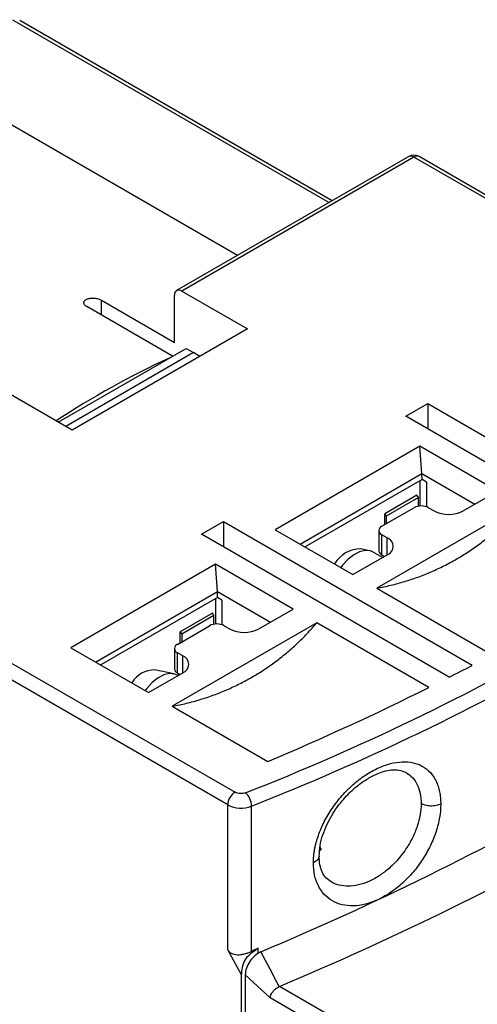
# Model space of a CAD drawing. Header units: inches. Extents: x 0.5 to 21.5, y 0.5 to 16.5.
# Tile 20 of 22: x 19 to 19.9, y 13.3 to 15.2. Entities that reach past the tile are written whole.
import ezdxf

# ---------------------------------------------------------------- set-up
doc = ezdxf.new("R2010")
doc.units = ezdxf.units.IN
doc.header["$LTSCALE"] = 2
doc.header["$MEASUREMENT"] = 0

msp = doc.modelspace()

# ---------------------------------------------------------------- linework, layer by layer
for p, q in [((18.9886, 15.1814), (19.5925, 14.8328)), ((19.5982, 14.8361), (19.0025, 15.18)), ((19.4175, 14.7318), (18.7162, 15.1366)), ((19.7443, 14.9204), (19.3017, 14.6649)), ((19.7541, 14.9195), (19.3115, 14.6639)), ((20.6323, 14.4125), (19.7541, 14.9195)), ((20.6422, 14.4135), (19.764, 14.9204)), ((19.3115, 14.6639), (19.4365, 14.5918)), ((19.1584, 14.6466), (19.2976, 14.5662)), ((19.1584, 14.6183), (19.1584, 14.6466)), ((19.2976, 14.5662), (19.2976, 14.6559)), ((19.2941, 14.54), (19.1306, 14.6343)), ((19.4365, 14.5918), (19.1024, 14.3989)), ((19.0761, 14.4141), (19.3197, 14.5547)), ((19.3197, 14.5547), (19.3338, 14.5466)), ((19.3338, 14.5466), (19.0902, 14.406)), ((19.346, 14.5395), (19.3338, 14.5466)), ((19.1024, 14.3989), (18.9774, 14.4711)), ((19.7388, 14.4253), (19.7806, 14.4494)), ((19.7806, 14.4494), (20.2135, 14.1995)), ((19.7806, 14.4494), (19.7806, 14.4012)), ((20.1717, 14.1754), (19.7388, 14.4253)), ((19.7653, 14.3682), (19.4897, 14.2091)), ((19.9135, 14.2826), (19.7653, 14.3682)), ((19.7694, 14.316), (19.7653, 14.3682)), ((19.537, 14.1818), (19.7694, 14.316)), ((19.7695, 14.3047), (19.5467, 14.1762)), ((19.7694, 14.316), (19.8704, 14.2577)), ((19.7695, 14.3047), (19.7694, 14.316)), ((19.7778, 14.2999), (19.7695, 14.3047)), ((19.7653, 14.3023), (19.7653, 14.2541)), ((19.7778, 14.2999), (19.7778, 14.2527)), ((19.7597, 14.275), (19.6985, 14.2396)), ((19.7625, 14.2702), (19.7012, 14.2348)), ((19.7625, 14.2702), (19.7597, 14.275)), ((19.7625, 14.2538), (19.7625, 14.2702)), ((19.8481, 14.2449), (19.9135, 14.2826)), ((19.9588, 14.2565), (19.6832, 14.0974)), ((19.6929, 14.2155), (19.7541, 14.2509)), ((19.782, 14.2509), (19.7924, 14.2449)), ((19.6985, 14.2188), (19.6985, 14.2396)), ((19.6985, 14.2396), (19.7012, 14.2348)), ((19.7012, 14.2348), (19.7012, 14.2204)), ((18.5348, 14.2155), (19.413, 13.7086)), ((19.3491, 14.2003), (19.3908, 14.2244)), ((19.3908, 14.2244), (19.8653, 13.9505)), ((19.3908, 14.2244), (19.3908, 14.1762)), ((19.3991, 13.6845), (18.5209, 14.1914)), ((19.8212, 13.9277), (19.3491, 14.2003)), ((19.4897, 14.2091), (19.6379, 14.1235)), ((19.6871, 14.2075), (19.6871, 14.1689)), ((19.7033, 14.1934), (19.6929, 14.1995)), ((19.6929, 14.1609), (19.6929, 14.1995)), ((19.7033, 14.1613), (19.7033, 14.1934)), ((19.6694, 14.169), (19.6526, 14.1724)), ((19.6379, 14.1235), (19.7033, 14.1613)), ((19.6943, 14.1561), (19.6766, 14.1663)), ((19.6929, 14.1609), (19.6978, 14.1581)), ((19.3755, 14.1432), (19.0999, 13.9841)), ((19.5238, 14.0576), (19.3755, 14.1432)), ((19.3797, 14.091), (19.3755, 14.1432)), ((19.6832, 14.0974), (19.9031, 13.9704)), ((19.1472, 13.9568), (19.3797, 14.091)), ((19.3797, 14.0797), (19.157, 13.9512)), ((19.3797, 14.091), (19.4806, 14.0327)), ((19.3797, 14.0797), (19.3797, 14.091)), ((19.3881, 14.0749), (19.3797, 14.0797)), ((19.3755, 14.0773), (19.3755, 14.0291)), ((19.3881, 14.0749), (19.3881, 14.0277)), ((19.37, 14.05), (19.3087, 14.0146)), ((19.3728, 14.0452), (19.3115, 14.0098)), ((19.3728, 14.0452), (19.37, 14.05)), ((19.3728, 14.0288), (19.3728, 14.0452)), ((19.4584, 14.0199), (19.5238, 14.0576)), ((19.569, 14.0315), (19.2934, 13.8724)), ((19.3032, 13.9905), (19.3644, 14.0259)), ((19.3922, 14.0259), (19.4027, 14.0199)), ((19.7826, 13.9083), (19.569, 14.0315)), ((19.3087, 13.9938), (19.3087, 14.0146)), ((19.3087, 14.0146), (19.3115, 14.0098)), ((19.3115, 14.0098), (19.3115, 13.9954)), ((19.0999, 13.9841), (19.2482, 13.8985)), ((19.2974, 13.9825), (19.2974, 13.9439)), ((19.3136, 13.9684), (19.3032, 13.9745)), ((19.3032, 13.9359), (19.3032, 13.9745)), ((19.3136, 13.9363), (19.3136, 13.9684)), ((19.2482, 13.8985), (19.3136, 13.9363)), ((19.2964, 13.9343), (19.2603, 13.9417)), ((19.3032, 13.9359), (19.308, 13.9331)), ((19.3045, 13.9311), (19.3035, 13.9316)), ((19.2934, 13.8724), (19.4757, 13.7672)), ((19.3991, 13.408), (19.3991, 13.6845)), ((19.4445, 13.4054), (19.4445, 13.6822)), ((19.574, 13.6045), (19.5775, 13.5996)), ((19.4256, 13.3605), (19.3991, 13.408)), ((19.4535, 13.4087), (19.4518, 13.4087)), ((19.4574, 13.411), (19.4535, 13.4087)), ((19.4574, 13.4014), (19.4574, 13.411)), ((19.4256, 11.7017), (19.4256, 13.3605)), ((19.4326, 13.3605), (19.4326, 13.3597)), ((19.4799, 13.3163), (19.4326, 13.3605)), ((19.4326, 13.3597), (19.4326, 12.9643)), ((19.6581, 13.2456), (19.4976, 13.3383)), ((19.6581, 13.2135), (19.4799, 13.3163))]:
    msp.add_line(p, q)
at = {"flags": 128}
for points in [[(19.6766, 14.1663), (19.6712, 14.1685), (19.6614, 14.1694), (19.6506, 14.1669), (19.6393, 14.1611), (19.6281, 14.1524), (19.6178, 14.1413), (19.6145, 14.137)], [(19.3035, 13.9316), (19.2982, 13.9339), (19.2884, 13.9348), (19.2775, 13.9323), (19.2662, 13.9265), (19.2551, 13.9178), (19.2447, 13.9066), (19.2415, 13.9024)], [(19.5745, 13.5976), (19.5757, 13.5984), (19.5775, 13.5996)]]:
    msp.add_lwpolyline(points, dxfattribs=at)
for centre, radius, start, end in [((19.7541, 14.9034), 0.0197, 60.0027, 120.0627), ((19.7599, 14.9114), 0.0099, 65.6929, 125.6176), ((19.3061, 14.6573), 0.0086, 50.7967, 189.214), ((19.9882, 13.0214), 1.6691, 114.8165, 123.2941), ((17.7258, 18.0519), 4.6679, 291.4556, 308.539), ((17.7303, 18.0438), 4.6864, 291.4556, 308.539), ((19.7681, 14.224), 0.0303, 62.6097, 117.3903), ((19.8203, 14.2986), 0.0605, 242.6097, 297.3903), ((19.6959, 14.2075), 0.00859, 110.7834, 249.2166), ((19.6972, 14.1774), 0.0172, 290.7834, 69.2166), ((19.6528, 14.1142), 0.0582, 90.1839, 149.3811), ((19.697, 14.1699), 0.0099, 185.6948, 245.6253), ((19.3783, 13.999), 0.0303, 62.6097, 117.3903), ((19.4305, 14.0736), 0.0605, 242.6097, 297.3903), ((19.3062, 13.9825), 0.00859, 110.7834, 249.2166), ((19.3075, 13.9524), 0.0172, 290.7834, 69.2166), ((17.5452, 18.3951), 5.0137, 296.9968, 297.564), ((19.2591, 13.8921), 0.0496, 88.6032, 149.8346), ((19.3072, 13.9449), 0.0099, 185.6948, 245.6253), ((17.3684, 18.7547), 5.4144, 292.9046, 296.4789), ((17.8912, 17.9244), 5.1916, 292.3282, 307.6664), ((19.4293, 13.6831), 0.0303, 122.6055, 177.3945), ((19.4084, 13.6813), 0.0361, 1.4478, 46.6879), ((17.2062, 18.7755), 5.8258, 292.78534, 299.69718), ((19.4243, 13.7338), 0.0554, 242.9094, 291.3885), ((17.2166, 18.7817), 5.902, 292.73514, 299.69749), ((17.2189, 18.8833), 5.9125, 292.18856, 292.24722)]:
    msp.add_arc(centre, radius, start, end)
for points in [[(19.7541, 14.9195), (19.7505, 14.9216), (19.7469, 14.9219), (19.7443, 14.9204)], [(19.4518, 13.4087), (19.4494, 13.4077), (19.4469, 13.4066), (19.4445, 13.4054)], [(19.4973, 13.3381), (19.4856, 13.3602), (19.474, 13.3823), (19.4624, 13.4043)], [(19.4976, 13.3383), (19.4975, 13.3382), (19.4974, 13.3382), (19.4973, 13.3381)]]:
    msp.add_open_spline(points, degree=3)
for points, knots in [([(19.1306, 14.6343), (19.13, 14.6347), (19.1288, 14.6354), (19.1274, 14.6366), (19.1261, 14.6381), (19.125, 14.6398), (19.1247, 14.6419), (19.125, 14.6438), (19.1262, 14.6456), (19.128, 14.6473), (19.1297, 14.6482), (19.1306, 14.6486)], [0, 0, 0, 0, 0.083657, 0.165589, 0.247204, 0.373094, 0.497824, 0.622854, 0.748311, 0.87412, 1, 1, 1, 1]), ([(19.1306, 14.6486), (19.1312, 14.6488), (19.1324, 14.6494), (19.1346, 14.6499), (19.1373, 14.6504), (19.1406, 14.6507), (19.1445, 14.6506), (19.1484, 14.6501), (19.1521, 14.6493), (19.1555, 14.6481), (19.1574, 14.6471), (19.1584, 14.6466)], [0, 0, 0, 0, 0.083907, 0.167303, 0.251634, 0.377008, 0.501492, 0.626153, 0.752578, 0.874838, 1, 1, 1, 1]), ([(19.6832, 14.0974), (19.6877, 14.0983), (19.6968, 14.1001), (19.7102, 14.1031), (19.7234, 14.1065), (19.7365, 14.1103), (19.7494, 14.1144), (19.7622, 14.1188), (19.7747, 14.1236), (19.7871, 14.1288), (19.7993, 14.1343), (19.8114, 14.1401), (19.8232, 14.1463), (19.8388, 14.155), (19.8578, 14.1667), (19.8797, 14.182), (19.9008, 14.1987), (19.9211, 14.2166), (19.9405, 14.2358), (19.9527, 14.2496), (19.9588, 14.2565)], [0, 0, 0, 0, 0.0422519, 0.0843221, 0.1262329, 0.1680068, 0.2096664, 0.2512345, 0.2927342, 0.3341885, 0.3756207, 0.417054, 0.4585117, 0.5000168, 0.5829589, 0.6658096, 0.7487548, 0.8319798, 0.9156681, 1, 1, 1, 1]), ([(19.2934, 13.8724), (19.298, 13.8733), (19.307, 13.8751), (19.3204, 13.8781), (19.3337, 13.8815), (19.3468, 13.8853), (19.3597, 13.8894), (19.3724, 13.8939), (19.385, 13.8986), (19.3974, 13.9038), (19.4096, 13.9093), (19.4216, 13.9151), (19.4335, 13.9213), (19.4491, 13.93), (19.468, 13.9417), (19.49, 13.957), (19.5111, 13.9737), (19.5313, 13.9916), (19.5508, 14.0108), (19.5629, 14.0246), (19.569, 14.0315)], [0, 0, 0, 0, 0.042252, 0.084322, 0.126233, 0.168007, 0.209666, 0.251235, 0.292734, 0.334189, 0.375621, 0.417054, 0.458512, 0.500017, 0.582959, 0.66581, 0.748755, 0.83198, 0.915668, 1, 1, 1, 1]), ([(19.852, 13.1473), (19.8646, 13.1527), (19.89, 13.1634), (19.9278, 13.1798), (19.9653, 13.1963), (20.0025, 13.2131), (20.0395, 13.23), (20.0762, 13.247), (20.1126, 13.2643), (20.1488, 13.2817), (20.1847, 13.2993), (20.2203, 13.3171), (20.2557, 13.3351), (20.2909, 13.3532), (20.3257, 13.3715), (20.3603, 13.39), (20.3947, 13.4087), (20.4287, 13.4275), (20.4626, 13.4465), (20.505, 13.4709), (20.5558, 13.5006), (20.6145, 13.5361), (20.6722, 13.5721), (20.7288, 13.6085), (20.7845, 13.6454), (20.8392, 13.6829), (20.8929, 13.7208), (20.9455, 13.7592), (20.9973, 13.7981), (21.0309, 13.8244), (21.0477, 13.8376)], [0, 0, 0, 0, 0.0278228, 0.0556295, 0.083422, 0.1112025, 0.1389728, 0.1667352, 0.1944915, 0.2222439, 0.2499945, 0.2777452, 0.3054981, 0.3332552, 0.3610186, 0.3887904, 0.4165726, 0.4443671, 0.4721762, 0.5000017, 0.5500707, 0.6000926, 0.6500793, 0.7000426, 0.7499945, 0.7999469, 0.8499117, 0.8999009, 0.9499264, 1, 1, 1, 1]), ([(19.5624, 13.5741), (19.5624, 13.5762), (19.5625, 13.5803), (19.5629, 13.5866), (19.5637, 13.593), (19.5647, 13.5994), (19.566, 13.606), (19.5677, 13.6126), (19.5696, 13.6192), (19.574, 13.6326), (19.5826, 13.6527), (19.5981, 13.6786), (19.6168, 13.7027), (19.6383, 13.7239), (19.6614, 13.7418), (19.6855, 13.7552), (19.7094, 13.7639), (19.7321, 13.7673), (19.753, 13.7656), (19.7711, 13.7586), (19.786, 13.7467), (19.7951, 13.733), (19.8003, 13.7201), (19.8032, 13.7095), (19.8049, 13.6982), (19.8051, 13.6901), (19.8052, 13.686)], [0, 0, 0, 0, 0.0155915, 0.0310799, 0.0465033, 0.0618999, 0.0773085, 0.0927677, 0.1083157, 0.12399, 0.1859919, 0.248315, 0.3109414, 0.373761, 0.4369733, 0.500234, 0.5633405, 0.6263597, 0.6888546, 0.7512073, 0.8134163, 0.875434, 0.9067698, 0.9377702, 0.9687439, 1, 1, 1, 1]), ([(19.5735, 13.5869), (19.5738, 13.5935), (19.5745, 13.6064), (19.5798, 13.6268), (19.5875, 13.6462), (19.5971, 13.6642), (19.6078, 13.6805), (19.6224, 13.6988), (19.641, 13.7172), (19.6596, 13.7308), (19.6736, 13.7389), (19.6849, 13.7443), (19.6977, 13.7488), (19.7118, 13.7516), (19.7264, 13.7516), (19.7347, 13.748), (19.7391, 13.7461)], [0, 0, 0, 0, 0.078772, 0.153467, 0.224025, 0.290328, 0.352243, 0.409645, 0.513009, 0.603577, 0.644204, 0.691514, 0.751188, 0.822734, 0.905718, 1, 1, 1, 1]), ([(19.739, 13.7461), (19.7433, 13.7431), (19.7519, 13.7371), (19.7609, 13.7233), (19.7668, 13.7066), (19.7675, 13.6935), (19.7679, 13.6869)], [0, 0, 0, 0, 0.24857, 0.499306, 0.749751, 1, 1, 1, 1]), ([(19.4332, 13.7076), (19.4302, 13.7063), (19.4265, 13.7058), (19.4191, 13.7061), (19.4156, 13.7071), (19.413, 13.7086)], [0, 0, 0, 0, 0.5, 0.5, 1, 1, 1, 1]), ([(19.7679, 13.6869), (19.7675, 13.6799), (19.7668, 13.6661), (19.7609, 13.6438), (19.7518, 13.6216), (19.7408, 13.6026), (19.7295, 13.587), (19.7186, 13.5746), (19.7052, 13.5617), (19.6883, 13.5488), (19.6686, 13.538), (19.6484, 13.5312), (19.629, 13.5288), (19.6115, 13.5312), (19.6002, 13.5344), (19.596, 13.5378), (19.5959, 13.5379)], [0, 0, 0, 0, 0.083117, 0.166298, 0.249576, 0.332982, 0.387257, 0.442788, 0.49958, 0.578091, 0.666076, 0.749342, 0.832651, 0.916859, 0.99926, 1, 1, 1, 1]), ([(19.8052, 13.686), (19.8048, 13.6776), (19.8039, 13.6607), (19.7969, 13.6336), (19.786, 13.6065), (19.7711, 13.5803), (19.7531, 13.5558), (19.7322, 13.5344), (19.7104, 13.5168), (19.6954, 13.5089), (19.6883, 13.5053)], [0, 0, 0, 0, 0.126197, 0.252687, 0.378647, 0.505092, 0.631782, 0.758825, 0.886881, 1, 1, 1, 1]), ([(19.8052, 13.686), (19.8028, 13.6848), (19.7997, 13.6838), (19.793, 13.6824), (19.7894, 13.6821), (19.7822, 13.6824), (19.7787, 13.6829), (19.7726, 13.6845), (19.77, 13.6857), (19.7679, 13.6869)], [0, 0, 0, 0, 0.25, 0.25, 0.5, 0.5, 0.75, 0.75, 1, 1, 1, 1]), ([(19.5733, 13.5868), (19.5733, 13.5865), (19.5735, 13.5849), (19.5724, 13.5821), (19.57, 13.5789), (19.5667, 13.5762), (19.5638, 13.5748), (19.5624, 13.5741)], [0, 0, 0, 0, 0.0785118, 0.3229822, 0.5613173, 0.7882568, 1, 1, 1, 1]), ([(19.684, 13.5031), (19.6765, 13.5001), (19.661, 13.4939), (19.6383, 13.4911), (19.6169, 13.4931), (19.5981, 13.5006), (19.5826, 13.5129), (19.5712, 13.5298), (19.5638, 13.5501), (19.5629, 13.5661), (19.5624, 13.5741)], [0, 0, 0, 0, 0.119455, 0.246874, 0.373452, 0.499705, 0.625302, 0.750347, 0.875328, 1, 1, 1, 1]), ([(19.5963, 13.5376), (19.5927, 13.5401), (19.5857, 13.545), (19.5787, 13.5563), (19.5743, 13.5699), (19.5737, 13.5812), (19.5735, 13.5869)], [0, 0, 0, 0, 0.246231, 0.493803, 0.744378, 1, 1, 1, 1]), ([(19.3991, 13.408), (19.3993, 13.4076), (19.3998, 13.4068), (19.4008, 13.4057), (19.4019, 13.4045), (19.4036, 13.4032), (19.4058, 13.4017), (19.4113, 13.3993), (19.4182, 13.3985), (19.4265, 13.3994), (19.433, 13.4008), (19.4394, 13.403), (19.443, 13.4047), (19.4445, 13.4054)], [0, 0, 0, 0, 0.026484, 0.056152, 0.089478, 0.126798, 0.187016, 0.252422, 0.500429, 0.596027, 0.750172, 0.890952, 1, 1, 1, 1]), ([(19.4256, 13.3605), (19.4256, 13.3649), (19.426, 13.3694), (19.4281, 13.379), (19.4299, 13.3841), (19.4352, 13.3933), (19.4387, 13.3974), (19.446, 13.404), (19.4497, 13.4065), (19.4535, 13.4087)], [0, 0, 0, 0, 0.25, 0.25, 0.5, 0.5, 0.75, 0.75, 1, 1, 1, 1]), ([(19.4624, 13.4043), (19.4544, 13.401), (19.4467, 13.394), (19.4358, 13.3779), (19.4326, 13.3686), (19.4326, 13.3605)], [0, 0, 0, 0, 0.5, 0.5, 1, 1, 1, 1]), ([(19.4799, 13.3163), (19.4799, 13.3171), (19.4801, 13.3185), (19.4807, 13.3205), (19.4817, 13.323), (19.4832, 13.3258), (19.4857, 13.3292), (19.489, 13.3326), (19.4931, 13.3359), (19.4959, 13.3374), (19.4973, 13.3381)], [0, 0, 0, 0, 0.088357, 0.170281, 0.243568, 0.372622, 0.496536, 0.660177, 0.830697, 1, 1, 1, 1])]:
    msp.add_open_spline(points, degree=3, knots=knots)

doc.saveas('drawing.dxf')
